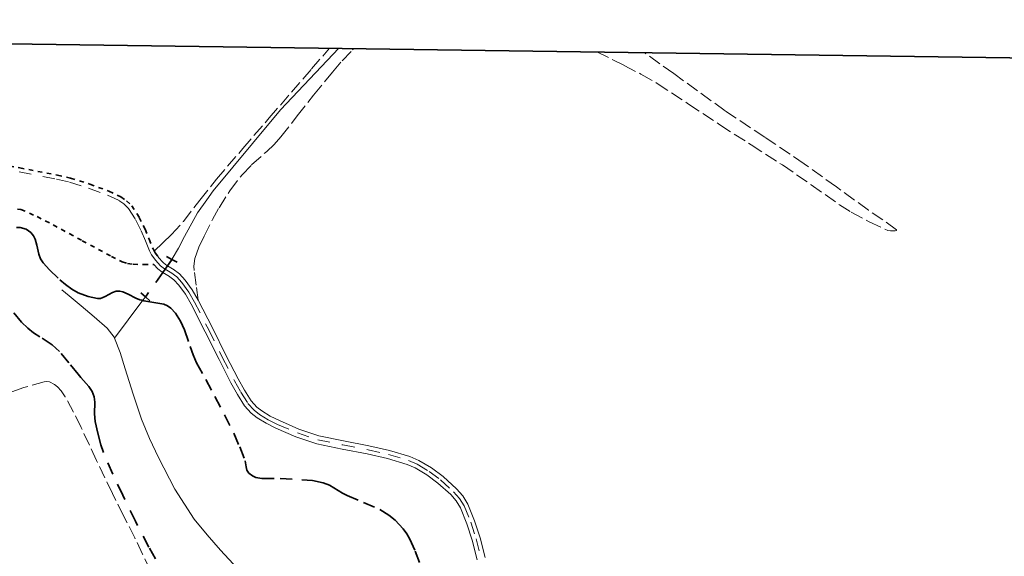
# Model space of a CAD drawing. Header units: metres. Extents: x 397317 to 400830, y 4588008 to 4590370.
# Tile 38 of 89: x 398059 to 398463, y 4590150 to 4590370. Entities that reach past the tile are written whole.
import ezdxf

# ---------------------------------------------------------------- set-up
doc = ezdxf.new("R2010")
doc.units = ezdxf.units.M
doc.header["$MEASUREMENT"] = 0
for name, pattern in [('bt5mv20_nopinta', [10, 5, -5]), ('bt5mv20_tlin1', [7, 5.25, -1.75]), ('bt5mv20_tlin7', [3.75, 1.875, -1.875])]:
    doc.linetypes.add(name, pattern=pattern)
for name, color, linetype, lineweight in [('COB01_LN', 7, 'Continuous', 15), ('ESP02_LN', 7, 'Continuous', 15), ('FLU01_LN', 7, 'Continuous', 15), ('FLU03_LN', 7, 'Continuous', 15), ('PAR01_LN', 7, 'Continuous', 15), ('PON02_LN', 7, 'Continuous', 15), ('VIA16_LN', 7, 'Continuous', 15), ('VIA19_LN', 7, 'Continuous', 15), ('VIR01_LN', 7, 'Continuous', 15)]:
    doc.layers.add(name, color=color, linetype=linetype, lineweight=lineweight)

msp = doc.modelspace()

# ---------------------------------------------------------------- linework, layer by layer
at = {"layer": 'COB01_LN', "color": 92, "linetype": 'bt5mv20_nopinta', "lineweight": 35}
for points in [[(398057.47, 4590284.81, 192.96), (398059.08, 4590284.74, 193.02)], [(398059.08, 4590284.74, 193.02), (398061.45, 4590284.04, 192.98), (398063.36, 4590282.77, 192.79), (398064.52, 4590281.34, 192.32), (398065.21, 4590280, 191.6), (398065.92, 4590277.54, 189.88), (398066.71, 4590273.79, 186.9), (398067.38, 4590272, 185.57), (398068.5, 4590270.33, 184.55), (398071.08, 4590267.47, 183.17), (398075.27, 4590263.34, 181.54), (398077.62, 4590261.36, 181.01), (398080.2, 4590259.46, 180.71), (398082.81, 4590257.97, 180.76), (398086.89, 4590256.49, 181.44), (398090.76, 4590255.7, 182.53), (398091.93, 4590255.73, 183.03), (398093.9, 4590256.48, 184.33), (398096.84, 4590258.17, 186.6), (398098.35, 4590258.71, 187.58), (398099.93, 4590258.7, 188.25), (398101.14, 4590258.35, 188.32), (398103.28, 4590257.43, 187.47), (398106.51, 4590255.85, 185.49), (398108.11, 4590255.19, 184.98), (398108.9, 4590254.95, 185.01), (398109.69, 4590254.77, 185.29), (398113.78, 4590254.07, 187.47), (398117.86, 4590253.36, 189.65), (398119.41, 4590252.71, 190.16), (398120.85, 4590251.7, 190.41), (398122.68, 4590249.72, 190.44), (398124.77, 4590246.38, 190.3), (398126.43, 4590242.77, 190.24), (398128.76, 4590235.99, 190.45), (398129.89, 4590232.61, 190.55), (398131.32, 4590229.37, 190.65), (398135.11, 4590222.47, 190.83), (398138.89, 4590215.56, 190.86), (398142.79, 4590208.03, 190.21), (398146.58, 4590200.42, 189.04), (398149.04, 4590194.81, 188.1), (398151.3, 4590189.18, 187), (398151.67, 4590186.62, 186.06), (398151.96, 4590185.35, 185.58), (398152.82, 4590184.12, 185.35), (398154.34, 4590182.98, 185.32), (398155.7, 4590182.35, 185.31), (398158.13, 4590181.86, 185.34), (398165.55, 4590181.93, 185.51), (398174.45, 4590181.4, 185.82), (398178.89, 4590181.03, 185.97), (398183.28, 4590180.15, 186.06), (398185.9, 4590179.1, 185.69), (398189.45, 4590176.99, 184.34), (398191.21, 4590175.89, 183.7), (398193.03, 4590174.9, 183.34), (398199.72, 4590172.1, 183.1), (398206.44, 4590169.17, 182.86), (398210.16, 4590166.89, 182.4), (398212.72, 4590164.84, 181.96), (398216.09, 4590161.23, 181.34), (398217.51, 4590159.21, 181.11), (398218.73, 4590157.04, 180.98), (398220.98, 4590152.17, 181.01), (398223.86, 4590144.76, 181.41)], [(398114.56, 4590149, 184.85), (398111.76, 4590153.78, 185.08), (398106.33, 4590164.35, 185.17), (398101.11, 4590175, 185.15), (398097.03, 4590183.68, 185.6), (398093.18, 4590192.5, 186.04), (398092.07, 4590195.64, 186.04), (398090.82, 4590200.46, 185.89), (398089.76, 4590205.32, 185.68), (398089.48, 4590208.41, 185.44), (398089.61, 4590213.13, 184.86), (398089.35, 4590215.42, 184.62), (398088.52, 4590217.59, 184.5), (398087.2, 4590219.56, 184.94), (398085.03, 4590222.09, 186.55), (398083.9, 4590223.32, 187.28), (398082.77, 4590224.62, 187.66), (398079.02, 4590229.34, 187.91), (398075.17, 4590234, 188.19), (398072.2, 4590236.66, 188.52), (398067.07, 4590239.97, 189.05), (398064.51, 4590241.65, 189.34), (398062.12, 4590243.56, 189.65), (398059.6, 4590246.02, 190.23), (398056.23, 4590250, 191.42)]]:
    msp.add_polyline3d(points, dxfattribs=at)
at = {"layer": 'ESP02_LN', "color": 254, "linetype": 'bt5mv20_tlin7', "lineweight": 35}
for points in [[(398036.24, 4590313.62, 196.31), (398043.47, 4590312.18, 196.03), (398058.87, 4590309.21, 195.48), (398074.32, 4590306.26, 194.95), (398079.71, 4590305, 194.77), (398087.61, 4590302.52, 194.54), (398095.44, 4590299.63, 194.4), (398100.28, 4590297.37, 194.38), (398102.64, 4590295.76, 194.38), (398104.79, 4590293.71, 194.38), (398107.79, 4590288.94, 194.38), (398110.23, 4590284.06, 194.39), (398111.9, 4590279.96, 194.41), (398113.52, 4590275.97, 194.45), (398114.31, 4590274.45, 194.5), (398115.32, 4590273.1, 194.59)], [(398057.91, 4590292.31, 194.37), (398059.36, 4590292.21, 194.43), (398065.99, 4590289.23, 194.64), (398072.6, 4590285.86, 194.75), (398084.49, 4590279.34, 194.62), (398096.41, 4590272.9, 194.5), (398100.79, 4590270.77, 194.59), (398103.06, 4590270.01, 194.63), (398105.41, 4590269.7, 194.66), (398109.62, 4590269.63, 194.68), (398113.84, 4590269.57, 194.7)]]:
    msp.add_polyline3d(points, dxfattribs=at)
at = {"layer": 'FLU01_LN', "color": 150, "linetype": 'Continuous', "lineweight": 15}
for points in [[(398189.7, 4590358.23, 196.11), (398165.73, 4590332.95, 195.16), (398154.22, 4590319.17, 194.48), (398138.18, 4590299.76, 193.75), (398135.6, 4590296.12, 193.58), (398131.72, 4590290.78, 193.16), (398126.35, 4590281.03, 192.27), (398123.99, 4590276.35, 191.74), (398121.33, 4590271.88, 191.18), (398121.22, 4590271.71, 191.15)], [(398076.16, 4590259.26, 177.81), (398079.08, 4590256.73, 177.45), (398084, 4590252.67, 176.89), (398089.4, 4590248.14, 176.35), (398094.74, 4590243.45, 175.85), (398097.5, 4590239.89, 175.55), (398097.71, 4590239.36, 175.51)], [(398110.36, 4590256.31, 186.91), (398108.96, 4590254.42, 185.77), (398103.34, 4590246.89, 180.64), (398097.71, 4590239.36, 175.51)], [(398097.71, 4590239.36, 175.51), (398100.03, 4590233.48, 175.12), (398102.02, 4590226.81, 174.67), (398105.32, 4590216.5, 173.84), (398108.77, 4590206.24, 173.01), (398112.08, 4590198.33, 172.41), (398115.76, 4590190.57, 171.85), (398122.5, 4590177.58, 170.95), (398130.42, 4590165.29, 170.07), (398135.66, 4590158.76, 169.58), (398141.2, 4590152.52, 169.08), (398148.15, 4590145.01, 168.41)]]:
    msp.add_polyline3d(points, dxfattribs=at)
at = {"layer": 'FLU03_LN', "color": 150, "linetype": 'bt5mv20_nopinta', "lineweight": 35}
msp.add_polyline3d([(398121.22, 4590271.71, 191.15), (398121.01, 4590271.41, 191.11), (398119.39, 4590269.11, 190.52), (398118.42, 4590267.72, 190.17), (398117.45, 4590266.34, 189.82), (398111.42, 4590257.76, 187.63), (398110.62, 4590256.66, 187.12), (398110.36, 4590256.31, 186.91)], dxfattribs=at)
at = {"layer": 'PAR01_LN', "color": 3, "linetype": 'bt5mv20_tlin1', "lineweight": 15}
for points in [[(398113.96, 4590275.13, 194.48), (398117.48, 4590278.53, 194.34), (398121.01, 4590281.92, 194.19), (398125.96, 4590287.27, 194.2), (398132.69, 4590295.94, 194.73), (398139.48, 4590304.57, 195.18), (398150.31, 4590317.13, 195.2), (398161.15, 4590329.68, 195.27), (398178.48, 4590349.78, 196.28), (398185.82, 4590358.28, 196.64)], [(398132.04, 4590254.99, 196.63), (398131.2, 4590261.09, 196.88), (398130.36, 4590267.18, 197.14), (398130.26, 4590268.98, 197.19), (398130.68, 4590272.09, 197.17), (398132.32, 4590276.68, 197.02), (398134.48, 4590281.21, 196.93), (398137.87, 4590288, 196.95), (398140.55, 4590292.87, 196.99), (398144.96, 4590299.84, 197.06), (398150.04, 4590306.41, 197.2), (398153.92, 4590310.42, 197.32), (398160.11, 4590316, 197.55), (398163.11, 4590318.85, 197.7), (398165.89, 4590321.92, 197.88), (398172.6, 4590330.49, 198.45), (398179.33, 4590339.05, 199.02), (398187.07, 4590348.52, 199.62), (398191.06, 4590353.15, 199.92), (398195.27, 4590357.59, 200.2), (398195.85, 4590358.14, 200.23)], [(398295.5, 4590356.75, 202.6), (398306.68, 4590351.15, 202.76), (398313.55, 4590347.67, 202.93), (398320.22, 4590343.85, 203.05), (398333.09, 4590335.4, 203.13), (398345.89, 4590326.85, 203.22), (398358.74, 4590318.63, 203.45), (398371.58, 4590310.4, 203.66), (398383.29, 4590302.33, 203.76), (398394.93, 4590294.09, 203.83), (398399.7, 4590291.06, 203.85), (398407.16, 4590287.04, 203.88), (398414.69, 4590283.6, 203.9), (398415.82, 4590283.36, 203.89), (398417.8, 4590283.36, 203.84), (398418.36, 4590283.55, 203.83), (398418.28, 4590283.86, 203.84), (398412.7, 4590287.86, 204.23), (398406.79, 4590291.93, 204.69), (398393.65, 4590301.45, 205.57), (398380.47, 4590310.91, 206.24), (398364.29, 4590321.82, 206.48), (398348.04, 4590332.64, 206.64), (398326.97, 4590347.84, 207.19), (398314.96, 4590356.48, 207.45)], [(398132.58, 4590126.5, 184.15), (398127.1, 4590130.22, 184.95), (398124.4, 4590132.12, 185.31), (398121.82, 4590134.22, 185.54), (398116.65, 4590138.86, 185.58), (398114.33, 4590141.4, 185.56), (398112.43, 4590144.25, 185.62), (398109.22, 4590150.88, 185.92), (398106.09, 4590157.52, 186.21), (398101.43, 4590166.64, 186.57), (398096.81, 4590175.79, 186.96), (398090.36, 4590189.28, 187.7), (398084, 4590202.81, 188.5), (398080.92, 4590209.15, 188.85), (398077.53, 4590215.42, 189.16), (398075.89, 4590217.8, 189.22), (398074.35, 4590219.45, 189.23), (398073.07, 4590220.47, 189.23), (398071.03, 4590221.47, 189.23), (398069.98, 4590221.64, 189.23), (398068.92, 4590221.55, 189.25), (398060.58, 4590219.17, 189.55), (398052.26, 4590216.25, 189.84)]]:
    msp.add_polyline3d(points, dxfattribs=at)
at = {"layer": 'PON02_LN', "color": 1, "linetype": 'Continuous', "lineweight": 35}
for points in [[(398123.43, 4590270.55, 191.15), (398121.22, 4590271.71, 191.15), (398119.01, 4590272.87, 191.15)], [(398108.47, 4590257.95, 186.91), (398110.36, 4590256.31, 186.91), (398112.25, 4590254.67, 186.91)]]:
    msp.add_polyline3d(points, dxfattribs=at)
at = {"layer": 'VIA16_LN', "color": 42, "linetype": 'bt5mv20_nopinta', "lineweight": 15}
msp.add_polyline3d([(398058.55, 4590307.55, 195.48), (398073.97, 4590304.61, 194.95), (398079.27, 4590303.38, 194.77), (398087.06, 4590300.92, 194.54), (398094.79, 4590298.07, 194.4), (398099.44, 4590295.9, 194.38), (398101.57, 4590294.45, 194.38), (398103.47, 4590292.63, 194.38), (398106.32, 4590288.11, 194.38), (398108.69, 4590283.36, 194.39), (398110.34, 4590279.32, 194.41), (398111.99, 4590275.26, 194.45), (398112.87, 4590273.55, 194.5), (398114.61, 4590271.22, 194.65), (398116.45, 4590269.24, 194.84), (398116.6, 4590269.08, 194.86), (398118.18, 4590267.86, 195.1), (398118.42, 4590267.72, 195.14), (398120.56, 4590266.47, 195.53), (398120.79, 4590266.34, 195.57), (398123.19, 4590264.52, 195.99), (398125.35, 4590262.17, 196.33), (398128.15, 4590258.34, 196.63), (398130.54, 4590254.23, 196.63), (398136.32, 4590242.83, 196.09), (398142.04, 4590231.4, 195.55), (398146.91, 4590221.92, 195.13), (398149.53, 4590217.25, 194.97), (398152.4, 4590212.66, 194.84), (398154.93, 4590209.91, 194.8), (398157.13, 4590208.19, 194.79), (398160.75, 4590205.99, 194.78), (398164.57, 4590204.08, 194.75), (398172.69, 4590200.56, 194.62), (398181.05, 4590197.74, 194.48), (398191.32, 4590195.63, 194.51), (398201.63, 4590193.7, 194.59), (398209.99, 4590191.78, 194.55), (398218.24, 4590189.28, 194.5), (398221.75, 4590187.77, 194.48), (398226.66, 4590184.83, 194.44), (398231.36, 4590181.34, 194.41), (398236.75, 4590176.49, 194.58), (398239.09, 4590173.74, 194.72), (398241.04, 4590170.67, 194.8), (398243.74, 4590163.96, 194.86), (398245.99, 4590157.11, 194.89), (398248.02, 4590149.04, 194.89)], dxfattribs=at)
at = {"layer": 'VIA19_LN', "color": 7, "linetype": 'Continuous', "lineweight": 15}
for points in [[(398115.32, 4590273.1, 194.59), (398115.91, 4590272.31, 194.65), (398117.44, 4590270.65, 194.83), (398117.74, 4590270.33, 194.86), (398119.13, 4590269.26, 195.1), (398119.39, 4590269.11, 195.15), (398121.53, 4590267.86, 195.53), (398121.73, 4590267.74, 195.57), (398124.33, 4590265.77, 195.99), (398126.66, 4590263.24, 196.33), (398129.57, 4590259.26, 196.63), (398132.02, 4590255.04, 196.63), (398137.83, 4590243.59, 196.09), (398143.54, 4590232.16, 195.55), (398148.4, 4590222.72, 195.13), (398150.99, 4590218.12, 194.97), (398153.75, 4590213.69, 194.84), (398156.08, 4590211.15, 194.8), (398158.09, 4590209.58, 194.79), (398161.57, 4590207.47, 194.78), (398165.28, 4590205.61, 194.75), (398173.29, 4590202.14, 194.62), (398181.49, 4590199.37, 194.48), (398191.65, 4590197.28, 194.51), (398201.97, 4590195.35, 194.59), (398210.42, 4590193.41, 194.55), (398218.82, 4590190.87, 194.5), (398222.52, 4590189.27, 194.48), (398227.6, 4590186.23, 194.44), (398232.43, 4590182.65, 194.41), (398237.96, 4590177.67, 194.58), (398240.45, 4590174.75, 194.72), (398242.55, 4590171.44, 194.8), (398245.32, 4590164.53, 194.86), (398247.61, 4590157.58, 194.89), (398249.65, 4590149.47, 194.89)], [(398113.84, 4590269.57, 194.7), (398115.45, 4590267.84, 194.86), (398115.46, 4590267.83, 194.86), (398117.24, 4590266.46, 195.1), (398117.45, 4590266.34, 195.14), (398119.58, 4590265.09, 195.52), (398119.85, 4590264.93, 195.57), (398122.05, 4590263.27, 195.99), (398124.05, 4590261.09, 196.33), (398126.74, 4590257.41, 196.63), (398129.06, 4590253.42, 196.63), (398134.82, 4590242.07, 196.09), (398140.54, 4590230.64, 195.55), (398145.42, 4590221.12, 195.13), (398148.08, 4590216.39, 194.97), (398151.05, 4590211.63, 194.84), (398153.78, 4590208.67, 194.8), (398156.17, 4590206.79, 194.79), (398159.94, 4590204.52, 194.78), (398163.86, 4590202.55, 194.75), (398172.08, 4590198.98, 194.62), (398180.61, 4590196.11, 194.48), (398191, 4590193.97, 194.51), (398201.29, 4590192.05, 194.59), (398209.56, 4590190.15, 194.55), (398217.66, 4590187.69, 194.5), (398220.98, 4590186.26, 194.48), (398225.73, 4590183.42, 194.44), (398230.29, 4590180.03, 194.41), (398235.54, 4590175.31, 194.58), (398237.73, 4590172.74, 194.72), (398239.53, 4590169.9, 194.8), (398242.15, 4590163.38, 194.86), (398244.37, 4590156.64, 194.89), (398246.39, 4590148.62, 194.89)]]:
    msp.add_polyline3d(points, dxfattribs=at)
at = {"layer": 'VIR01_LN', "color": 7, "linetype": 'Continuous', "lineweight": 35, "flags": 128}
msp.add_lwpolyline([(397350.28, 4590369.96), (400830.34, 4590321.33), (400798.6, 4588008.28), (397317.41, 4588056.91)], close=True, dxfattribs=at)

doc.saveas('drawing.dxf')
